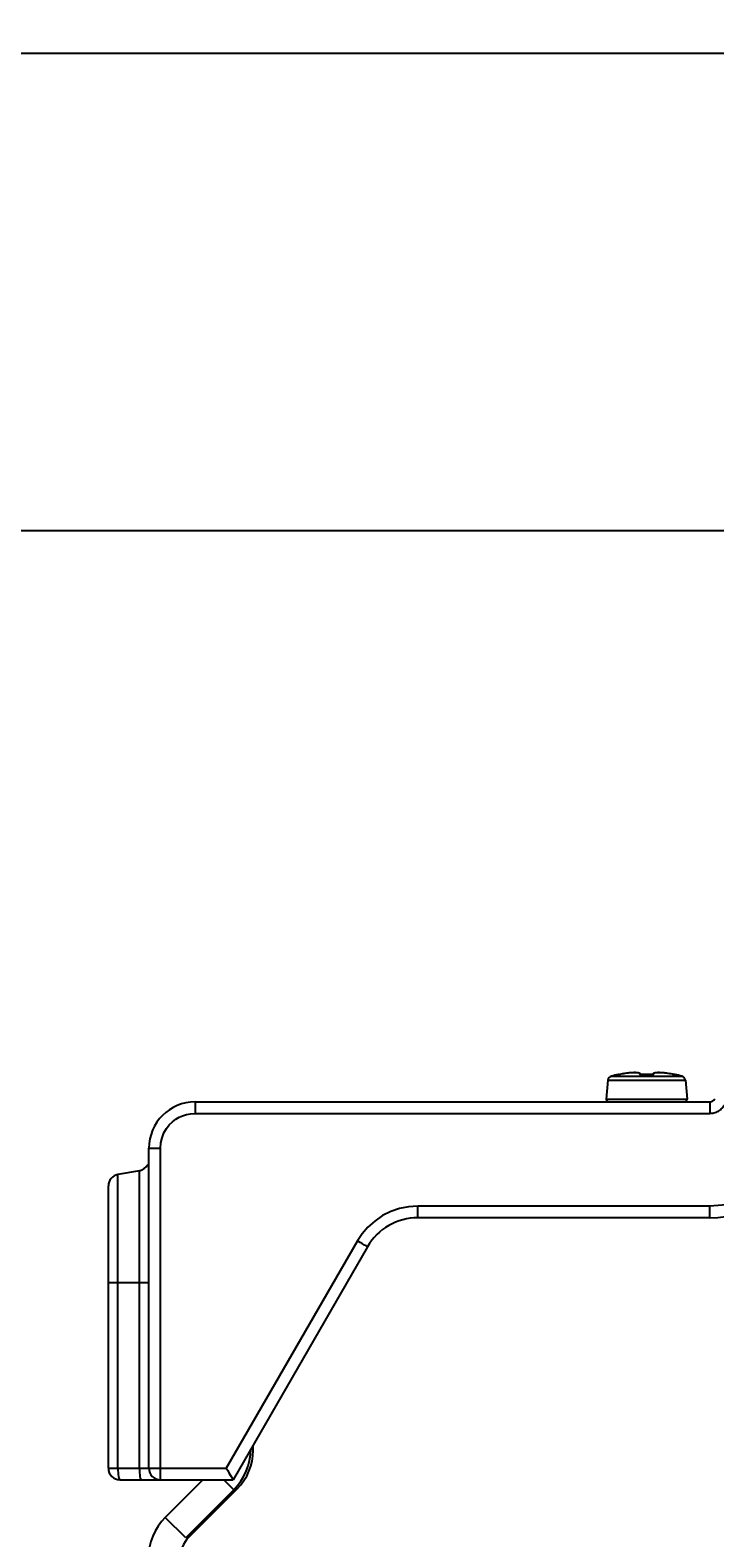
# Model space of a CAD drawing. Extents: x 0 to 420, y 0 to 297.
# Tile 45 of 124: x 72 to 84, y 153 to 179. Entities that reach past the tile are written whole.
import ezdxf

# ---------------------------------------------------------------- set-up
doc = ezdxf.new("R2010")
doc.units = 0
doc.header["$LTSCALE"] = 23.1
doc.layers.get('0').update_dxf_attribs({"linetype": 'CONTINUOUS'})
doc.layers.add('DIM_PILOTEES', color=7, linetype='CONTINUOUS')
doc.dimstyles.get("Standard").update_dxf_attribs({"dimtxt": 0.18, "dimasz": 0.18, "dimexe": 0.18, "dimexo": 0.0625, "dimgap": 0.09, "dimtad": 0, "dimtih": 1, "dimtoh": 1, "dimzin": 0, "dimcen": 0.09, "dimazin": 3, "dimtfac": 1, "dimtofl": 0, "dimtmove": 0, "dimatfit": 3})

# ---------------------------------------------------------------- blocks, each defined once
blk = doc.blocks.new('_FILLED')
at = {"color": 0, "linetype": 'BYBLOCK'}
blk.add_solid([(0, 0), (-1, 0.142857), (-1, -0.142857)], dxfattribs=at)
blk = doc.blocks.new('*D5')
at = {"layer": 'DIM_PILOTEES', "color": 2, "linetype": 'CONTINUOUS'}
for p, q in [((70.318286, 178.264834), (70.318286, 185.764834)), ((70.318286, 185.764834), (70.318286, 174.148602)), ((92.024763, 178.264834), (68.318286, 178.264834)), ((70.318286, 162.532371), (70.318286, 174.148602)), ((97.089763, 170.032371), (68.318286, 170.032371)), ((70.318286, 170.032371), (70.318286, 162.532371))]:
    blk.add_line(p, q, dxfattribs=at)
at = {"layer": 'DIM_PILOTEES', "color": 2, "linetype": 'CONTINUOUS', "xscale": 3.5, "yscale": 3.5, "zscale": 3.5}
for p, rotation in [((70.318286, 178.264834), 270), ((70.318286, 170.032371), 90)]:
    blk.add_blockref('_FILLED', p, dxfattribs=dict(at, rotation=rotation))

msp = doc.modelspace()

# ---------------------------------------------------------------- linework, layer by layer
at = {"color": 7, "linetype": 'CONTINUOUS'}
for p, q in [((81.922244, 160.557649), (81.893567, 160.229866)), ((81.922244, 160.557649), (83.257281, 160.557649)), ((81.98167, 160.628066), (83.197855, 160.628066)), ((82.100507, 160.654721), (82.100385, 160.655956)), ((82.105059, 160.65507), (82.104633, 160.65503)), ((82.109567, 160.655658), (82.105059, 160.65507)), ((82.109119, 160.655542), (82.112888, 160.656161)), ((82.110286, 160.655763), (82.109567, 160.655658)), ((82.11179, 160.655949), (82.114716, 160.656416)), ((82.117835, 160.65693), (82.114341, 160.656391)), ((82.121086, 160.657482), (82.117544, 160.656914)), ((82.121086, 160.657482), (82.12505, 160.6582)), ((82.124406, 160.658059), (82.131521, 160.659361)), ((82.131014, 160.659243), (82.137273, 160.660401)), ((82.142959, 160.661482), (82.136154, 160.660216)), ((82.166172, 160.665813), (82.1429, 160.661495)), ((82.142959, 160.661482), (82.1429, 160.661495)), ((82.199947, 160.671464), (82.186976, 160.669363)), ((82.22121, 160.674709), (82.209956, 160.673012)), ((82.252052, 160.678877), (82.239477, 160.677251)), ((82.2854, 160.682674), (82.269314, 160.680949)), ((82.297889, 160.683891), (82.2854, 160.682674)), ((82.495671, 160.655397), (82.492824, 160.655627)), ((82.498502, 160.655232), (82.495385, 160.655417)), ((82.501531, 160.655115), (82.498179, 160.655248)), ((82.504728, 160.655052), (82.501172, 160.655126)), ((82.508056, 160.655048), (82.504337, 160.655057)), ((82.511479, 160.655104), (82.507637, 160.655045)), ((82.509452, 160.654636), (82.531981, 160.655261)), ((82.523075, 160.655449), (82.511037, 160.655093)), ((82.512789, 160.654721), (82.512775, 160.655141)), ((82.666736, 160.654721), (82.666739, 160.655141)), ((82.691071, 160.661728), (82.688146, 160.655779)), ((82.894893, 160.682594), (82.88289, 160.683776)), ((82.911279, 160.680828), (82.899438, 160.682119)), ((82.940557, 160.677182), (82.928098, 160.6788)), ((82.959011, 160.674608), (82.950226, 160.675842)), ((82.986887, 160.670332), (82.959011, 160.674608)), ((82.992862, 160.669311), (82.980026, 160.671394)), ((83.015373, 160.665424), (82.986887, 160.670332)), ((83.036626, 160.661495), (83.01352, 160.665782)), ((83.036567, 160.661482), (83.036624, 160.661495)), ((83.036567, 160.661482), (83.039346, 160.660949)), ((83.045407, 160.659813), (83.037509, 160.661325)), ((83.051972, 160.658618), (83.04418, 160.660065)), ((83.056209, 160.657897), (83.050459, 160.658916)), ((83.055325, 160.658023), (83.061901, 160.656895)), ((83.065011, 160.656383), (83.059697, 160.657297)), ((83.067921, 160.65592), (83.062883, 160.656765)), ((83.068277, 160.655908), (83.065748, 160.656301)), ((83.067921, 160.65592), (83.070567, 160.655519)), ((83.069958, 160.655658), (83.068277, 160.655908)), ((83.074837, 160.655035), (83.069958, 160.655658)), ((83.074837, 160.655035), (83.074918, 160.655029)), ((83.079141, 160.655956), (83.079019, 160.654721)), ((83.257281, 160.557649), (83.285958, 160.229866)), ((74.799813, 160.18638), (83.680179, 160.18638)), ((81.893567, 160.229866), (83.285958, 160.229866)), ((74.798068, 159.98638), (83.678434, 159.98638)), ((73.999813, 153.86572), (73.999813, 159.38638)), ((73.999813, 159.38638), (74.198068, 159.38638)), ((74.198068, 153.86572), (74.198068, 159.38638)), ((73.834543, 158.996578), (73.465084, 158.931433)), ((73.465084, 153.86572), (73.465084, 158.931433)), ((73.834543, 153.86572), (73.834543, 158.996578)), ((73.299813, 153.86572), (73.299813, 158.734471)), ((83.678434, 158.38638), (78.638149, 158.38638)), ((83.680179, 158.18638), (78.639894, 158.18638)), ((77.598919, 157.78638), (75.335324, 153.86572)), ((77.773869, 157.68638), (75.45254, 153.66572)), ((73.999813, 157.06572), (73.299813, 157.06572)), ((75.79753, 154.17367), (75.79753, 154.26326)), ((75.761349, 154.200594), (75.79753, 154.200594)), ((73.299813, 153.86572), (75.335324, 153.86572)), ((74.198112, 153.821252), (74.198068, 153.86572)), ((74.198241, 153.778934), (74.198112, 153.821252)), ((74.198449, 153.741001), (74.198241, 153.778934)), ((74.198724, 153.709465), (74.198449, 153.741001)), ((74.199054, 153.685609), (74.198724, 153.709465)), ((75.418684, 153.722246), (75.443548, 153.680155)), ((73.499813, 153.66572), (75.45254, 153.66572)), ((74.282656, 153.018613), (74.929763, 153.66572)), ((74.693783, 152.680562), (75.52221, 153.508989)), ((75.464636, 153.493487), (75.292403, 153.66572)), ((74.636209, 152.66506), (74.282656, 153.018613))]:
    msp.add_line(p, q, dxfattribs=at)
at = {"color": 3, "linetype": 'CONTINUOUS'}
msp.add_line((75.464636, 153.493487), (74.636209, 152.66506), dxfattribs=at)
at = {"color": 7, "linetype": 'CONTINUOUS'}
for points in [[(82.100507, 160.654721), (82.100637, 160.654634), (82.101118, 160.654611), (82.10194, 160.654647), (82.10314, 160.654753), (82.104757, 160.65494), (82.106754, 160.655202), (82.109119, 160.655542)], [(82.10051, 160.654721), (82.103824, 160.655127), (82.105068, 160.655071)], [(82.491378, 160.655779), (82.488464, 160.661714), (82.483469, 160.667683), (82.47759, 160.672347), (82.47089, 160.676097), (82.463425, 160.679132), (82.455032, 160.681645), (82.445521, 160.683738), (82.434765, 160.685443), (82.422603, 160.68677), (82.408958, 160.687704), (82.393741, 160.688222), (82.376929, 160.688294), (82.358499, 160.687892), (82.338514, 160.686987), (82.317049, 160.68556), (82.294234, 160.683596), (82.270221, 160.681089), (82.245193, 160.678042), (82.219354, 160.674466), (82.192926, 160.670379), (82.164352, 160.66546)], [(82.472016, 160.661481), (82.472428, 160.66546), (82.471575, 160.668965), (82.469542, 160.672025), (82.466529, 160.674707), (82.4627, 160.677067), (82.458129, 160.679136), (82.452907, 160.680947), (82.44706, 160.682523), (82.440609, 160.683889), (82.433608, 160.685052), (82.42605, 160.686022), (82.417998, 160.686806), (82.409448, 160.687407), (82.400427, 160.687834), (82.390909, 160.688087), (82.380936, 160.68817), (82.370504, 160.688082), (82.359621, 160.687825), (82.348299, 160.687398), (82.336489, 160.686797), (82.324165, 160.686017), (82.311301, 160.685051)], [(82.472016, 160.661481), (82.471948, 160.660949), (82.472124, 160.660394), (82.472537, 160.659812), (82.473235, 160.659217), (82.474261, 160.658617), (82.475629, 160.658023), (82.477365, 160.657445), (82.479466, 160.656894), (82.481943, 160.656382), (82.484762, 160.65592), (82.487908, 160.655518)], [(82.472024, 160.661482), (82.475021, 160.661374), (82.477973, 160.660826), (82.480813, 160.659851), (82.483476, 160.65847), (82.485904, 160.656715), (82.486076, 160.656547)], [(82.493073, 160.655604), (82.490521, 160.655869), (82.488504, 160.656133), (82.486791, 160.656408), (82.485423, 160.656674), (82.484417, 160.656909)], [(82.487908, 160.655518), (82.491308, 160.655184), (82.494911, 160.654927), (82.498616, 160.654746), (82.502321, 160.654644), (82.505966, 160.654611), (82.509452, 160.654636)], [(82.589763, 160.656376), (82.579802, 160.656355), (82.565619, 160.656254), (82.551436, 160.65607), (82.537254, 160.655801), (82.523075, 160.655449)], [(82.589763, 160.655955), (82.570406, 160.655876), (82.551164, 160.655645), (82.531981, 160.655261)], [(82.668071, 160.655103), (82.656787, 160.65544), (82.64261, 160.655794), (82.628431, 160.656064), (82.614251, 160.656251), (82.60007, 160.656354), (82.589763, 160.656376)], [(82.67012, 160.654635), (82.647542, 160.655261), (82.628359, 160.655645), (82.609118, 160.655876), (82.589763, 160.655955)], [(82.688887, 160.655856), (82.686544, 160.655612), (82.68394, 160.655403), (82.6811, 160.655236), (82.67806, 160.655117), (82.674849, 160.655053), (82.671507, 160.655047), (82.668071, 160.655103)], [(82.67012, 160.654635), (82.673654, 160.654611), (82.677351, 160.654647), (82.6811, 160.654753), (82.684827, 160.65494), (82.688438, 160.655203), (82.691834, 160.655543)], [(82.695849, 160.657124), (82.695692, 160.657073), (82.695092, 160.656904), (82.69407, 160.656667), (82.692679, 160.656398), (82.690938, 160.656121), (82.688887, 160.655856)], [(82.960438, 160.674427), (82.934577, 160.67801), (82.909525, 160.681064), (82.885489, 160.683577), (82.862651, 160.685547), (82.841165, 160.686979), (82.82116, 160.687887), (82.802712, 160.688293), (82.785884, 160.688224), (82.770653, 160.687708), (82.756995, 160.686777), (82.744821, 160.685451), (82.734055, 160.683747), (82.724535, 160.681656), (82.716134, 160.679143), (82.708663, 160.67611), (82.701956, 160.672361), (82.696072, 160.667698), (82.691071, 160.661728)], [(82.691834, 160.655543), (82.694966, 160.655949), (82.697762, 160.656416), (82.700213, 160.65693), (82.702286, 160.657482), (82.703994, 160.65806), (82.705329, 160.65865), (82.706327, 160.659243), (82.707005, 160.659829), (82.707405, 160.660401), (82.707575, 160.660951), (82.707508, 160.661482)], [(82.707502, 160.661482), (82.704505, 160.661373), (82.701553, 160.660825), (82.698713, 160.65985), (82.696049, 160.658469), (82.693622, 160.656714), (82.693451, 160.656547)], [(82.869494, 160.684948), (82.856536, 160.685935), (82.844033, 160.68674), (82.831938, 160.687365), (82.820288, 160.687813), (82.809083, 160.68808), (82.798348, 160.68817), (82.788127, 160.688077), (82.778411, 160.687808), (82.769266, 160.687359), (82.760656, 160.686732), (82.752636, 160.685927), (82.745167, 160.684941), (82.73828, 160.68377), (82.73196, 160.682401), (82.726221, 160.680825), (82.721095, 160.679016), (82.71661, 160.676954), (82.712856, 160.674604), (82.709906, 160.671937), (82.707921, 160.6689), (82.707093, 160.665424), (82.707508, 160.661482)], [(83.070567, 160.655519), (83.072903, 160.655184), (83.074867, 160.654928), (83.076453, 160.654746), (83.077623, 160.654644), (83.078423, 160.654611), (83.078891, 160.654635), (83.079019, 160.654721)], [(83.079016, 160.654721), (83.075701, 160.655127), (83.074458, 160.65507)], [(74.799813, 160.18638), (74.799361, 160.179565), (74.798941, 160.159585), (74.798579, 160.127801), (74.798302, 160.08638), (74.798127, 160.038144), (74.798068, 159.98638)], [(83.680179, 160.18638), (83.679728, 160.179566), (83.679307, 160.159586)], [(74.198068, 159.38638), (74.205999, 159.479695), (74.225874, 159.566918), (74.258873, 159.648952), (74.301454, 159.723092), (74.351256, 159.786692), (74.405911, 159.840487), (74.461709, 159.883633), (74.520308, 159.918216), (74.581462, 159.946309), (74.647178, 159.967097), (74.71962, 159.980438), (74.798068, 159.98638)], [(83.679307, 160.159586), (83.678945, 160.127803), (83.678668, 160.086382), (83.678494, 160.038145), (83.678434, 159.98638)], [(83.678434, 159.98638), (83.704624, 159.987708), (83.729067, 159.990684), (83.751657, 159.995419), (83.772712, 160.001579), (83.792441, 160.008856), (83.81106, 160.017288), (83.828803, 160.026755), (83.845819, 160.037418), (83.862322, 160.049308), (83.87835, 160.062698), (83.894055, 160.07774), (83.909311, 160.094818), (83.92403, 160.114419), (83.938242, 160.13638)], [(85.323882, 159.33638), (85.203691, 159.155236), (85.070936, 158.993732), (84.923922, 158.851732), (84.767736, 158.729646), (84.607548, 158.628636), (84.44141, 158.546303), (84.271374, 158.480333), (84.090608, 158.431626), (83.892193, 158.400324), (83.678434, 158.38638)], [(78.638149, 158.38638), (78.478639, 158.375608), (78.324519, 158.34467), (78.1748, 158.29334), (78.032452, 158.222301), (77.898052, 158.129746), (77.7778, 158.02292), (77.678888, 157.909295), (77.598919, 157.78638)], [(78.639894, 158.18638), (78.639443, 158.193194), (78.639022, 158.213172), (78.63866, 158.244953), (78.638383, 158.286373), (78.638209, 158.334611), (78.638149, 158.38638)], [(83.680179, 158.18638), (83.679728, 158.193195), (83.679307, 158.213175), (83.678945, 158.244959), (83.678668, 158.28638), (83.678494, 158.334616), (83.678434, 158.38638)], [(77.773869, 157.68638), (77.767797, 157.689624), (77.750226, 157.699524), (77.722365, 157.715401), (77.686131, 157.736161), (77.644016, 157.760376), (77.598919, 157.78638)], [(73.465084, 153.86572), (73.465731, 153.827275), (73.467669, 153.789997), (73.470858, 153.755285), (73.475181, 153.724728), (73.48045, 153.699691), (73.486468, 153.681074), (73.493007, 153.669598), (73.499813, 153.66572)], [(73.834543, 153.86572), (73.83521, 153.826702), (73.837186, 153.789183), (73.840396, 153.754606), (73.844715, 153.724299), (73.849978, 153.699426), (73.855982, 153.680944), (73.862497, 153.669563), (73.869272, 153.66572)], [(74.199813, 153.66572), (74.199617, 153.666981), (74.199424, 153.670751), (74.199236, 153.676989), (74.199054, 153.685609)], [(75.335324, 153.86572), (75.358921, 153.824253), (75.381447, 153.786079), (75.418684, 153.722246)], [(75.443548, 153.680155), (75.450257, 153.669352), (75.45254, 153.66572)]]:
    msp.add_lwpolyline(points, dxfattribs=at)
for centre, radius, start, end in [((82.00194, 160.550676), 0.08, 104.67713, 175), ((82.589763, 158.30638), 2.4, 101.765668, 104.67713), ((82.104458, 160.636376), 0.02, 75.155642, 101.765668), ((83.075067, 160.636376), 0.02, 78.234332, 104.844362), ((82.589763, 158.30638), 2.4, 75.32287, 78.234332), ((83.177585, 160.550676), 0.08, 5, 75.32287), ((74.799813, 159.38638), 0.8, 90, 180), ((81.933415, 160.22638), 0.04, 175, 270), ((83.24611, 160.22638), 0.04, 277.916599, 5), ((83.680179, 160.28638), 0.1, 270, 330), ((83.680179, 160.28638), 2.1, 270, 330), ((73.499813, 158.734471), 0.2, 100, 180), ((73.799813, 159.19354), 0.2, 280, 333.333333), ((78.639894, 157.18638), 1, 90, 150), ((74.85753, 154.17367), 0.94, 315, 0), ((73.499813, 153.86572), 0.2, 180, 270), ((74.199813, 153.86572), 0.2, 180, 270), ((74.989763, 152.311506), 1, 135, 180), ((75.089763, 152.284582), 0.56, 135, 180)]:
    msp.add_arc(centre, radius, start, end, dxfattribs=at)
at = {"color": 3, "linetype": 'CONTINUOUS'}
msp.add_arc((74.75753, 154.200594), 1, 315, 359.581569, dxfattribs=at)

# ---------------------------------------------------------------- dimensions: what is measured, and where the dimension line sits
at = {"layer": 'DIM_PILOTEES', "color": 2, "linetype": 'CONTINUOUS'}
dim = msp.add_linear_dim(base=(70.318286, 170.032371), p1=(92.024763, 178.264834), p2=(97.089763, 170.032371), angle=270, dimstyle='STANDARD', dxfattribs=at)
dim.commit()
dim.dimension.update_dxf_attribs({"geometry": '*D5', "text_midpoint": (70.318286, 172.452174), "dimtype": 160})

doc.saveas('drawing.dxf')
